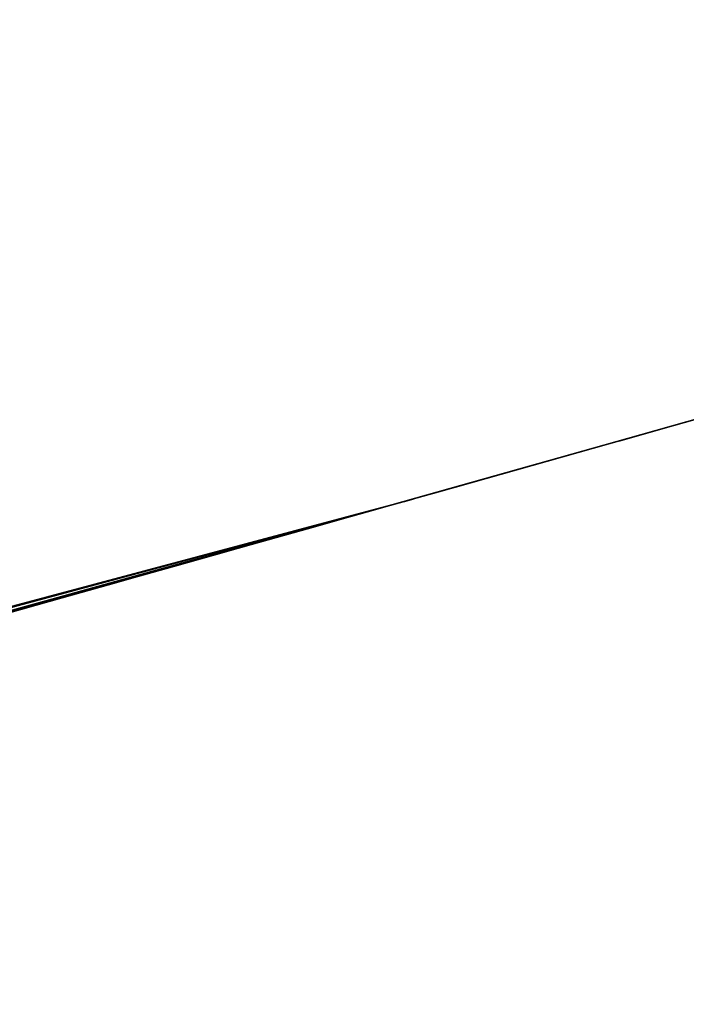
# Model space of a CAD drawing. Header units: millimetres. Extents: x -20 to 891, y -20 to 307.
# Tile 98 of 113: x 876.5494 to 876.5767, y 9.6096 to 9.6499. Entities that reach past the tile are written whole.
import ezdxf

# ---------------------------------------------------------------- set-up
doc = ezdxf.new("R2010")
doc.units = ezdxf.units.MM
doc.header["$LTSCALE"] = 41.718519
for name, color, linetype in [('78', 7, 'CONTINUOUS'), ('79', 7, 'CONTINUOUS'), ('81', 7, 'CONTINUOUS'), ('86', 7, 'CONTINUOUS'), ('89', 7, 'CONTINUOUS'), ('91', 7, 'CONTINUOUS'), ('93', 7, 'CONTINUOUS'), ('95', 7, 'CONTINUOUS')]:
    doc.layers.add(name, color=color, linetype=linetype)

msp = doc.modelspace()

# ---------------------------------------------------------------- linework, layer by layer
at = {"layer": '78', "linetype": 'Continuous'}
for points in [[(871.24537, 48.784625, 65), (870.060288, 48.753982, 65), (876.938356, 9.634804, 65), (871.24537, 48.784625, 65)], [(878.06279, 10.010223, 65), (871.24537, 48.784625, 65), (876.938356, 9.634804, 65), (878.06279, 10.010223, 65)], [(876.938356, 9.634804, 65), (870.060288, 48.753982, 65), (875.793894, 9.32672, 65), (876.938356, 9.634804, 65)]]:
    msp.add_3dface(points, dxfattribs=at)
at = {"layer": '79', "linetype": 'Continuous'}
for points in [[(875.810338, 9.330635), (875.513946, 10.596409), (876.604197, 10.891897), (875.810338, 9.330635)], [(876.970908, 9.64464), (875.810338, 9.330635), (876.604197, 10.891897), (876.970908, 9.64464)]]:
    msp.add_3dface(points, dxfattribs=at)
at = {"layer": '81', "linetype": 'Continuous'}
for points in [[(875.810338, 9.330635), (876.970908, 9.64464), (875.94358, 9.362903, 5.463916), (875.810338, 9.330635)], [(875.94358, 9.362903, 5.463916), (876.970908, 9.64464), (876.076581, 9.396079, 5.592689), (875.94358, 9.362903, 5.463916)], [(876.076581, 9.396079, 5.592689), (876.970908, 9.64464), (876.189832, 9.425094, 5.727395), (876.076581, 9.396079, 5.592689)], [(876.189832, 9.425094, 5.727395), (876.970908, 9.64464), (876.282053, 9.449242, 5.864), (876.189832, 9.425094, 5.727395)], [(876.282053, 9.449242, 5.864), (876.970908, 9.64464), (876.320932, 9.459564, 5.931629), (876.282053, 9.449242, 5.864)], [(876.320932, 9.459564, 5.931629), (876.970908, 9.64464), (876.358118, 9.469515, 6.00238), (876.320932, 9.459564, 5.931629)], [(876.358118, 9.469515, 6.00238), (876.970908, 9.64464), (876.393176, 9.478966, 6.075468), (876.358118, 9.469515, 6.00238)], [(876.393176, 9.478966, 6.075468), (876.970908, 9.64464), (876.425558, 9.487757, 6.149872), (876.393176, 9.478966, 6.075468)], [(876.425558, 9.487757, 6.149872), (876.970908, 9.64464), (876.454716, 9.495723, 6.223849), (876.425558, 9.487757, 6.149872)], [(876.454716, 9.495723, 6.223849), (876.970908, 9.64464), (876.482965, 9.503485, 6.304457), (876.454716, 9.495723, 6.223849)], [(876.482965, 9.503485, 6.304457), (876.970908, 9.64464), (876.509604, 9.510846, 6.39014), (876.482965, 9.503485, 6.304457)], [(876.509604, 9.510846, 6.39014), (876.970908, 9.64464), (876.53238, 9.517171, 6.474958), (876.509604, 9.510846, 6.39014)], [(876.53238, 9.517171, 6.474958), (876.970908, 9.64464), (876.551614, 9.522535, 6.55878), (876.53238, 9.517171, 6.474958)], [(876.551614, 9.522535, 6.55878), (876.970908, 9.64464), (876.567845, 9.527077, 6.644288), (876.551614, 9.522535, 6.55878)], [(876.567845, 9.527077, 6.644288), (876.970908, 9.64464), (876.581053, 9.530784, 6.730977), (876.567845, 9.527077, 6.644288)], [(876.938356, 9.634804, 65), (875.793894, 9.32672, 65), (876.591203, 9.53364, 25.537165), (876.938356, 9.634804, 65)]]:
    msp.add_3dface(points, dxfattribs=at)
at = {"layer": '86', "linetype": 'Continuous'}
for points in [[(876.565425, 9.63027, 22.677827), (876.565141, 9.63019, 22.6872), (876.56533, 9.630244, 22.641422), (876.565425, 9.63027, 22.677827)], [(876.56533, 9.630244, 22.641422), (876.565141, 9.63019, 22.6872), (876.565242, 9.630219, 22.635589), (876.56533, 9.630244, 22.641422)], [(876.565242, 9.630219, 22.635589), (876.565141, 9.63019, 22.6872), (876.565233, 9.630216, 22.630333), (876.565242, 9.630219, 22.635589)], [(876.565447, 9.630277, 22.647883), (876.565425, 9.63027, 22.677827), (876.56533, 9.630244, 22.641422), (876.565447, 9.630277, 22.647883)], [(876.565558, 9.630308, 22.669387), (876.565425, 9.63027, 22.677827), (876.565549, 9.630305, 22.654784), (876.565558, 9.630308, 22.669387)], [(876.565549, 9.630305, 22.654784), (876.565425, 9.63027, 22.677827), (876.565447, 9.630277, 22.647883), (876.565549, 9.630305, 22.654784)], [(876.565592, 9.630318, 22.661815), (876.565558, 9.630308, 22.669387), (876.565549, 9.630305, 22.654784), (876.565592, 9.630318, 22.661815)], [(876.563857, 9.629829, 22.608083), (876.563033, 9.629597, 22.722521), (876.562883, 9.629554, 22.60471), (876.563857, 9.629829, 22.608083)], [(876.564613, 9.630042, 22.6976), (876.563033, 9.629597, 22.722521), (876.564534, 9.630019, 22.611835), (876.564613, 9.630042, 22.6976)], [(876.564534, 9.630019, 22.611835), (876.563033, 9.629597, 22.722521), (876.563857, 9.629829, 22.608083), (876.564534, 9.630019, 22.611835)], [(876.564923, 9.630129, 22.616032), (876.564613, 9.630042, 22.6976), (876.564534, 9.630019, 22.611835), (876.564923, 9.630129, 22.616032)], [(876.565141, 9.63019, 22.6872), (876.564613, 9.630042, 22.6976), (876.565129, 9.630187, 22.620473), (876.565141, 9.63019, 22.6872)], [(876.565129, 9.630187, 22.620473), (876.564613, 9.630042, 22.6976), (876.564923, 9.630129, 22.616032), (876.565129, 9.630187, 22.620473)], [(876.565218, 9.630212, 22.625278), (876.565141, 9.63019, 22.6872), (876.565129, 9.630187, 22.620473), (876.565218, 9.630212, 22.625278)], [(876.565233, 9.630216, 22.630333), (876.565141, 9.63019, 22.6872), (876.565218, 9.630212, 22.625278), (876.565233, 9.630216, 22.630333)], [(876.563033, 9.629597, 22.722521), (876.561492, 9.629163, 22.747129), (876.562883, 9.629554, 22.60471), (876.563033, 9.629597, 22.722521)], [(876.562883, 9.629554, 22.60471), (876.561492, 9.629163, 22.747129), (876.561504, 9.629166, 22.601699), (876.562883, 9.629554, 22.60471)], [(876.561504, 9.629166, 22.601699), (876.559992, 9.628741, 22.771424), (876.559623, 9.628637, 22.599153), (876.561504, 9.629166, 22.601699)], [(876.561492, 9.629163, 22.747129), (876.559992, 9.628741, 22.771424), (876.561504, 9.629166, 22.601699), (876.561492, 9.629163, 22.747129)], [(876.559623, 9.628637, 22.599153), (876.558531, 9.62833, 22.795406), (876.557336, 9.627993, 22.597085), (876.559623, 9.628637, 22.599153)], [(876.559992, 9.628741, 22.771424), (876.558531, 9.62833, 22.795406), (876.559623, 9.628637, 22.599153), (876.559992, 9.628741, 22.771424)], [(876.558531, 9.62833, 22.795406), (876.557111, 9.62793, 22.819075), (876.557336, 9.627993, 22.597085), (876.558531, 9.62833, 22.795406)], [(876.557336, 9.627993, 22.597085), (876.55573, 9.627542, 22.842431), (876.554809, 9.627283, 22.595414), (876.557336, 9.627993, 22.597085)], [(876.557111, 9.62793, 22.819075), (876.55573, 9.627542, 22.842431), (876.557336, 9.627993, 22.597085), (876.557111, 9.62793, 22.819075)], [(876.55573, 9.627542, 22.842431), (876.55439, 9.627165, 22.865479), (876.554809, 9.627283, 22.595414), (876.55573, 9.627542, 22.842431)], [(876.554809, 9.627283, 22.595414), (876.553092, 9.626801, 22.888219), (876.552025, 9.626501, 22.594056), (876.554809, 9.627283, 22.595414)], [(876.55439, 9.627165, 22.865479), (876.553092, 9.626801, 22.888219), (876.554809, 9.627283, 22.595414), (876.55439, 9.627165, 22.865479)], [(876.553092, 9.626801, 22.888219), (876.551834, 9.626447, 22.910647), (876.552025, 9.626501, 22.594056), (876.553092, 9.626801, 22.888219)], [(876.552025, 9.626501, 22.594056), (876.549432, 9.625772, 22.954543), (876.548625, 9.625546, 22.592866), (876.552025, 9.626501, 22.594056)], [(876.550614, 9.626104, 22.932757), (876.549432, 9.625772, 22.954543), (876.552025, 9.626501, 22.594056), (876.550614, 9.626104, 22.932757)], [(876.551834, 9.626447, 22.910647), (876.550614, 9.626104, 22.932757), (876.552025, 9.626501, 22.594056), (876.551834, 9.626447, 22.910647)], [(876.549432, 9.625772, 22.954543), (876.548286, 9.62545, 22.975999), (876.548625, 9.625546, 22.592866), (876.549432, 9.625772, 22.954543)]]:
    msp.add_3dface(points, dxfattribs=at)
at = {"layer": '89', "linetype": 'Continuous'}
for points in [[(876.579785, 9.634322, 7.158514), (876.574217, 9.632749, 7.235686), (876.575375, 9.633076, 6.839098), (876.579785, 9.634322, 7.158514)], [(876.580938, 9.634647, 6.923277), (876.579785, 9.634322, 7.158514), (876.575375, 9.633076, 6.839098), (876.580938, 9.634647, 6.923277)], [(876.575375, 9.633076, 6.839098), (876.567211, 9.630774, 7.305276), (876.566459, 9.630562, 6.753048), (876.575375, 9.633076, 6.839098)], [(876.574217, 9.632749, 7.235686), (876.567211, 9.630774, 7.305276), (876.575375, 9.633076, 6.839098), (876.574217, 9.632749, 7.235686)], [(876.567211, 9.630774, 7.305276), (876.558673, 9.62837, 7.371476), (876.566459, 9.630562, 6.753048), (876.567211, 9.630774, 7.305276)], [(876.566459, 9.630562, 6.753048), (876.558673, 9.62837, 7.371476), (876.554217, 9.627116, 6.666791), (876.566459, 9.630562, 6.753048)], [(876.558673, 9.62837, 7.371476), (876.548546, 9.625524, 7.437693), (876.554217, 9.627116, 6.666791), (876.558673, 9.62837, 7.371476)], [(876.554217, 9.627116, 6.666791), (876.548546, 9.625524, 7.437693), (876.5383, 9.62265, 6.578853), (876.554217, 9.627116, 6.666791)]]:
    msp.add_3dface(points, dxfattribs=at)
at = {"layer": '91', "linetype": 'Continuous'}
for points in [[(876.589656, 9.637113, 12.188528), (876.583865, 9.635475, 12.297417), (876.576528, 9.633402, 12.180574), (876.589656, 9.637113, 12.188528)], [(876.583865, 9.635475, 12.297417), (876.573892, 9.632657, 12.300131), (876.576528, 9.633402, 12.180574), (876.583865, 9.635475, 12.297417)], [(876.573892, 9.632657, 12.300131), (876.564613, 9.630042, 12.3008), (876.576528, 9.633402, 12.180574), (876.573892, 9.632657, 12.300131)], [(876.576528, 9.633402, 12.180574), (876.564613, 9.630042, 12.3008), (876.564613, 9.630042, 12.1712), (876.576528, 9.633402, 12.180574)], [(876.564613, 9.630042, 12.3008), (876.032777, 9.488156, 12.290088), (876.564613, 9.630042, 12.1712), (876.564613, 9.630042, 12.3008)], [(876.564613, 9.630042, 12.1712), (876.032777, 9.488156, 12.290088), (876.133183, 9.513739, 11.793529), (876.564613, 9.630042, 12.1712)]]:
    msp.add_3dface(points, dxfattribs=at)
at = {"layer": '93', "linetype": 'Continuous'}
for points in [[(876.577288, 9.633616, 21.175315), (876.566539, 9.630584, 21.299743), (876.564613, 9.630042, 21.164), (876.577288, 9.633616, 21.175315)], [(876.576786, 9.633474, 21.297463), (876.566539, 9.630584, 21.299743), (876.577288, 9.633616, 21.175315), (876.576786, 9.633474, 21.297463)], [(876.566539, 9.630584, 21.299743), (876.554942, 9.62732, 21.301809), (876.564613, 9.630042, 21.164), (876.566539, 9.630584, 21.299743)], [(876.564613, 9.630042, 21.164), (876.414116, 9.58829, 21.310317), (876.402602, 9.585148, 21.025688), (876.564613, 9.630042, 21.164)], [(876.438076, 9.594852, 21.309867), (876.414116, 9.58829, 21.310317), (876.564613, 9.630042, 21.164), (876.438076, 9.594852, 21.309867)], [(876.459055, 9.600624, 21.309248), (876.438076, 9.594852, 21.309867), (876.564613, 9.630042, 21.164), (876.459055, 9.600624, 21.309248)], [(876.477506, 9.605721, 21.308509), (876.459055, 9.600624, 21.309248), (876.564613, 9.630042, 21.164), (876.477506, 9.605721, 21.308509)], [(876.493822, 9.610244, 21.307686), (876.477506, 9.605721, 21.308509), (876.564613, 9.630042, 21.164), (876.493822, 9.610244, 21.307686)], [(876.508379, 9.614292, 21.306772), (876.493822, 9.610244, 21.307686), (876.564613, 9.630042, 21.164), (876.508379, 9.614292, 21.306772)], [(876.521502, 9.617952, 21.305758), (876.508379, 9.614292, 21.306772), (876.564613, 9.630042, 21.164), (876.521502, 9.617952, 21.305758)], [(876.533441, 9.621289, 21.304618), (876.521502, 9.617952, 21.305758), (876.564613, 9.630042, 21.164), (876.533441, 9.621289, 21.304618)], [(876.544407, 9.624362, 21.303327), (876.533441, 9.621289, 21.304618), (876.564613, 9.630042, 21.164), (876.544407, 9.624362, 21.303327)], [(876.554942, 9.62732, 21.301809), (876.544407, 9.624362, 21.303327), (876.564613, 9.630042, 21.164), (876.554942, 9.62732, 21.301809)]]:
    msp.add_3dface(points, dxfattribs=at)
at = {"layer": '95', "linetype": 'Continuous'}
for points in [[(876.573928, 9.632668, 25.544008), (876.570228, 9.631624, 25.697722), (876.564613, 9.630042, 25.3688), (876.573928, 9.632668, 25.544008)], [(876.570228, 9.631624, 25.697722), (876.555564, 9.627495, 25.843989), (876.564613, 9.630042, 25.3688), (876.570228, 9.631624, 25.697722)], [(876.564613, 9.630042, 25.3688), (876.555564, 9.627495, 25.843989), (876.561256, 9.629097, 25.321279), (876.564613, 9.630042, 25.3688)], [(876.561256, 9.629097, 25.321279), (876.555564, 9.627495, 25.843989), (876.559353, 9.628561, 25.267986), (876.561256, 9.629097, 25.321279)], [(876.559353, 9.628561, 25.267986), (876.555564, 9.627495, 25.843989), (876.558341, 9.628276, 25.211935), (876.559353, 9.628561, 25.267986)], [(876.558341, 9.628276, 25.211935), (876.555564, 9.627495, 25.843989), (876.557497, 9.628039, 25.156993), (876.558341, 9.628276, 25.211935)], [(876.557497, 9.628039, 25.156993), (876.555564, 9.627495, 25.843989), (876.555987, 9.627614, 25.108056), (876.557497, 9.628039, 25.156993)], [(876.555564, 9.627495, 25.843989), (876.531906, 9.62086, 25.975293), (876.553362, 9.626876, 25.063323), (876.555564, 9.627495, 25.843989)], [(876.555987, 9.627614, 25.108056), (876.555564, 9.627495, 25.843989), (876.553362, 9.626876, 25.063323), (876.555987, 9.627614, 25.108056)], [(876.553362, 9.626876, 25.063323), (876.531906, 9.62086, 25.975293), (876.549347, 9.625749, 25.022025), (876.553362, 9.626876, 25.063323)]]:
    msp.add_3dface(points, dxfattribs=at)

doc.saveas('drawing.dxf')
